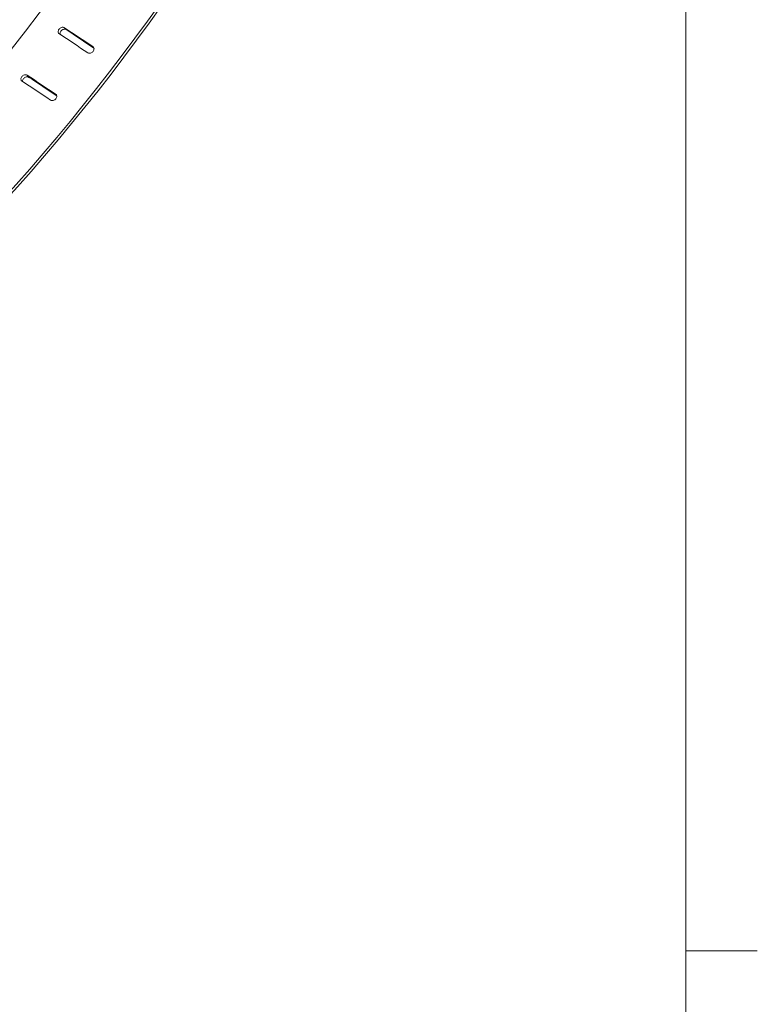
# Model space of a CAD drawing. Header units: millimetres. Extents: x 5 to 345, y 5 to 265.
# Tile 7 of 17: x 310 to 345, y 132 to 179. Entities that reach past the tile are written whole.
import ezdxf

# ---------------------------------------------------------------- set-up
doc = ezdxf.new("R2010")
doc.units = ezdxf.units.MM
doc.header["$LTSCALE"] = 1.25
for name, color, linetype, lineweight in [('Sketch Geometry (ANSI)', 7, 'Continuous', 9), ('Visible (ANSI)', 7, 'Continuous', 9), ('Visible Narrow (ANSI)', 7, 'Continuous', 9)]:
    doc.layers.add(name, color=color, linetype=linetype, lineweight=lineweight)

# ---------------------------------------------------------------- blocks, each defined once
blk = doc.blocks.new('Borders Default Border')
at = {"layer": 'Sketch Geometry (ANSI)'}
blk.add_line((273.05, 107.95), (275.766, 107.95), dxfattribs=at)
at = {"layer": 'Sketch Geometry (ANSI)', "flags": 128}
blk.add_lwpolyline([(6.35, 6.35), (6.35, 209.55), (273.05, 209.55), (273.05, 6.35), (6.35, 6.35)], dxfattribs=at)

msp = doc.modelspace()

# ---------------------------------------------------------------- linework, layer by layer
at = {"layer": 'Visible (ANSI)'}
for centre, major_axis, ratio, start_param, end_param in [((279.493, 212.584), (-30.606, -53.012), 0.57735, 0.190013, 2.356194), ((283.285, 210.395), (-30.606, -53.012), 0.57735, 0.127268, 2.356194), ((283.285, 210.395), (-30.711, -53.193), 0.57735, 0.140416, 2.356194), ((287.262, 208.098), (-30.606, -53.012), 0.57735, 0.061986, 2.356194), ((291.054, 205.909), (-30.711, -53.193), 0.57735, 5.497787, 8.63938), ((291.054, 205.909), (-30.606, -53.012), 0.57735, 5.497787, 8.63938), ((249.965, 229.631), (-788.218, 525.148), 0.008502, 1.654988, 1.656706), ((249.965, 229.631), (-790.916, 526.946), 0.008502, 1.654828, 1.656494), ((244.835, 232.594), (-788.218, 525.148), 0.008502, 1.661212, 1.66293), ((249.965, 229.631), (-787.002, 523.922), 0.011581, 1.654904, 1.656622), ((249.965, 229.631), (-789.696, 525.716), 0.011581, 1.654744, 1.656421), ((244.835, 232.594), (-787.002, 523.922), 0.011581, 1.661127, 1.662845)]:
    msp.add_ellipse(centre, major_axis=major_axis, ratio=ratio, start_param=start_param, end_param=end_param, dxfattribs=at)
for points, knots in [([(311.558, 178.502), (311.544, 178.512), (311.531, 178.524), (311.511, 178.556), (311.505, 178.577), (311.501, 178.617), (311.503, 178.64), (311.518, 178.684), (311.53, 178.706), (311.558, 178.744), (311.577, 178.762), (311.619, 178.791), (311.642, 178.802), (311.686, 178.814), (311.71, 178.817), (311.755, 178.813), (311.775, 178.806), (311.795, 178.795), (311.797, 178.794), (311.799, 178.792)], [0.0026456, 0.0026456, 0.0026456, 0.0026456, 0.0191346, 0.0191346, 0.0382691, 0.0382691, 0.0574311, 0.0574311, 0.076593, 0.076593, 0.0957527, 0.0957527, 0.1149123, 0.1149123, 0.1340466, 0.1340466, 0.153181, 0.153181, 0.1558265, 0.1558265, 0.1558265, 0.1558265]), ([(311.885, 178.702), (311.883, 178.704), (311.88, 178.705), (311.861, 178.716), (311.84, 178.723), (311.796, 178.727), (311.772, 178.724), (311.728, 178.711), (311.704, 178.7), (311.663, 178.672), (311.644, 178.654), (311.615, 178.616), (311.604, 178.594), (311.589, 178.549), (311.587, 178.527), (311.59, 178.497), (311.591, 178.487), (311.594, 178.478)], [-0.1558259, -0.1558259, -0.1558259, -0.1558259, -0.1531803, -0.1531803, -0.134046, -0.134046, -0.1149116, -0.1149116, -0.0957522, -0.0957522, -0.0765927, -0.0765927, -0.0574309, -0.0574309, -0.0382691, -0.0382691, -0.0292374, -0.0292374, -0.0292374, -0.0292374]), ([(313.149, 177.895), (313.163, 177.885), (313.176, 177.872), (313.196, 177.84), (313.202, 177.82), (313.206, 177.78), (313.204, 177.757), (313.189, 177.712), (313.177, 177.69), (313.149, 177.653), (313.13, 177.635), (313.088, 177.606), (313.065, 177.595), (313.021, 177.583), (312.997, 177.58), (312.952, 177.584), (312.931, 177.591), (312.914, 177.601), (312.912, 177.602), (312.91, 177.603), (312.907, 177.605)], [-0.1505421, -0.1505421, -0.1505421, -0.1505421, -0.1340534, -0.1340534, -0.1149192, -0.1149192, -0.0957578, -0.0957578, -0.0765965, -0.0765965, -0.0574327, -0.0574327, -0.038269, -0.038269, -0.0191345, -0.0191345, 0, 0, 0, 0.0026456, 0.0026456, 0.0026456, 0.0026456]), ([(309.786, 176.254), (309.772, 176.264), (309.759, 176.276), (309.739, 176.308), (309.733, 176.327), (309.73, 176.367), (309.733, 176.389), (309.748, 176.433), (309.76, 176.454), (309.79, 176.491), (309.809, 176.508), (309.851, 176.536), (309.875, 176.546), (309.92, 176.558), (309.944, 176.56), (309.989, 176.556), (310.01, 176.549), (310.029, 176.538), (310.031, 176.537), (310.034, 176.535)], [0.0026456, 0.0026456, 0.0026456, 0.0026456, 0.0191346, 0.0191346, 0.0382691, 0.0382691, 0.0574311, 0.0574311, 0.076593, 0.076593, 0.0957527, 0.0957527, 0.1149123, 0.1149123, 0.1340466, 0.1340466, 0.153181, 0.153181, 0.1558265, 0.1558265, 0.1558265, 0.1558265]), ([(310.114, 176.437), (310.111, 176.439), (310.109, 176.44), (310.09, 176.451), (310.069, 176.458), (310.024, 176.462), (310, 176.46), (309.955, 176.448), (309.931, 176.438), (309.889, 176.41), (309.87, 176.392), (309.84, 176.356), (309.828, 176.335), (309.813, 176.291), (309.81, 176.269), (309.812, 176.245), (309.812, 176.24), (309.813, 176.236)], [-0.1558259, -0.1558259, -0.1558259, -0.1558259, -0.1531803, -0.1531803, -0.134046, -0.134046, -0.1149116, -0.1149116, -0.0957522, -0.0957522, -0.0765927, -0.0765927, -0.0574309, -0.0574309, -0.0382691, -0.0382691, -0.0340308, -0.0340308, -0.0340308, -0.0340308]), ([(311.382, 175.64), (311.396, 175.63), (311.408, 175.618), (311.428, 175.586), (311.434, 175.566), (311.437, 175.527), (311.435, 175.505), (311.419, 175.461), (311.407, 175.44), (311.378, 175.403), (311.359, 175.386), (311.316, 175.358), (311.292, 175.348), (311.248, 175.336), (311.223, 175.334), (311.178, 175.338), (311.157, 175.345), (311.14, 175.355), (311.138, 175.356), (311.136, 175.358), (311.133, 175.359)], [-0.1505421, -0.1505421, -0.1505421, -0.1505421, -0.1340534, -0.1340534, -0.1149192, -0.1149192, -0.0957578, -0.0957578, -0.0765965, -0.0765965, -0.0574327, -0.0574327, -0.038269, -0.038269, -0.0191345, -0.0191345, 0, 0, 0, 0.0026456, 0.0026456, 0.0026456, 0.0026456])]:
    msp.add_open_spline(points, degree=3, knots=knots, dxfattribs=at)
at = {"layer": 'Visible Narrow (ANSI)'}
for p, q in [((311.799, 178.792), (311.885, 178.702)), ((313.149, 177.895), (313.187, 177.855)), ((310.034, 176.535), (310.114, 176.437)), ((311.382, 175.64), (311.427, 175.584))]:
    msp.add_line(p, q, dxfattribs=at)

# ---------------------------------------------------------------- block references
at = {"xscale": 1.25, "yscale": 1.25, "zscale": 1.25}
msp.add_blockref('Borders Default Border', (0, 0), dxfattribs=at)

doc.saveas('drawing.dxf')
